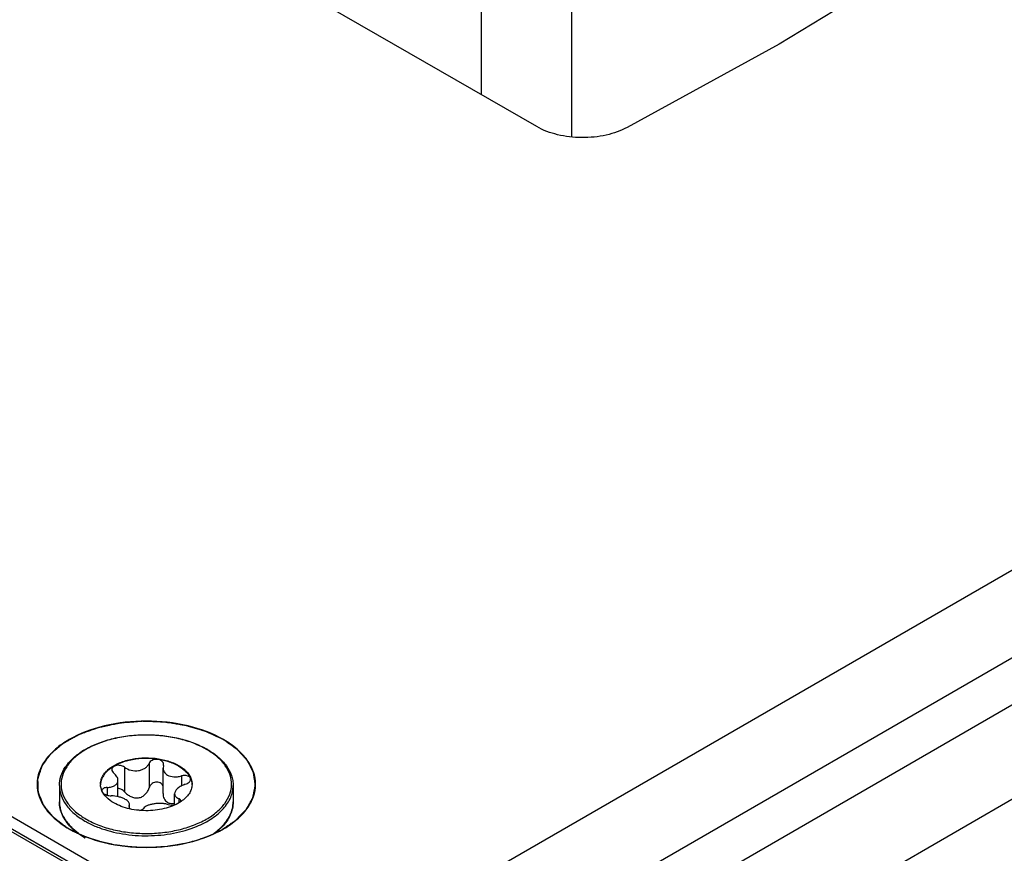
# Model space of a CAD drawing. Header units: inches. Extents: x 0 to 34, y 0 to 22.
# Tile 41 of 179: x 3.433 to 4.328, y 16.098 to 16.856. Entities that reach past the tile are written whole.
import ezdxf

# ---------------------------------------------------------------- set-up
doc = ezdxf.new("R2010")
doc.units = ezdxf.units.IN
doc.header["$LTSCALE"] = 1.87
doc.header["$MEASUREMENT"] = 0
doc.layers.get('0').update_dxf_attribs({"linetype": 'CONTINUOUS'})
doc.layers.add('02___PRT_ALL_AXES', color=7, linetype='CONTINUOUS')
doc.layers.add('COSMETIC', color=7, linetype='CONTINUOUS')

msp = doc.modelspace()

# ---------------------------------------------------------------- linework, layer by layer
at = {"color": 7, "linetype": 'CONTINUOUS'}
for p, q in [((3.8529, 16.78798), (3.8529, 17.08006)), ((3.9353, 16.74968), (3.9353, 17.08106)), ((1.85591, 17.02426), (3.49227, 16.07945)), ((1.85991, 17.02466), (3.49473, 16.08074)), ((3.52826, 16.17649), (3.52826, 16.15411)), ((3.5506, 16.17995), (3.5506, 16.15757)), ((3.56372, 16.17792), (3.56335, 16.17568)), ((3.56335, 16.15244), (3.56335, 16.17568)), ((3.56372, 16.17792), (3.5639, 16.17904)), ((3.52237, 16.14968), (3.52237, 16.16446)), ((3.58007, 16.16848), (3.58007, 16.1594)), ((3.51267, 16.15805), (3.51267, 16.15099)), ((3.57389, 16.14219), (3.57389, 16.15228)), ((3.5776, 16.14801), (3.5776, 16.14409)), ((3.57921, 16.14502), (3.57945, 16.14592)), ((3.53254, 16.14103), (3.53236, 16.14034)), ((3.53254, 16.14103), (3.53291, 16.14242)), ((3.53254, 16.14103), (3.53254, 16.13976)), ((3.53291, 16.13918), (3.53291, 16.14242)), ((3.48122, 16.1207), (3.48636, 16.11652))]:
    msp.add_line(p, q, dxfattribs=at)
at = {"color": 3, "linetype": 'CONTINUOUS'}
for p, q in [((1.88387, 17.02196), (3.68646, 15.98117)), ((3.90321, 16.75893), (3.58576, 16.94223)), ((4.25496, 16.91383), (4.12375, 16.834)), ((3.68646, 15.98117), (5.18746, 16.84782)), ((4.12375, 16.834), (3.98562, 16.75831)), ((3.70672, 15.91303), (5.20771, 16.77968)), ((3.60022, 15.80867), (5.21806, 16.7428)), ((3.63734, 15.74437), (5.25518, 16.6785))]:
    msp.add_line(p, q, dxfattribs=at)
at = {"color": 7, "linetype": 'CONTINUOUS'}
for centre, radius, start, end in [((3.52757, 16.13192), 0.07011, 121.2358, 122.87643), ((3.52875, 16.13122), 0.07088, 120.11061, 121.86857), ((3.56666, 16.12978), 0.07254, 59.52563, 59.99895), ((3.56625, 16.12786), 0.07485, 59.99898, 60.46389), ((3.5204, 16.16096), 0.0139, 180.00434, 182.46404), ((3.50983, 16.15512), 0.00201, 178.53931, 179.99593), ((3.57588, 16.16096), 0.01389, 357.5183, 0.00342), ((3.49721, 16.14524), 0.0281, 193.92752, 195.55209), ((3.51419, 16.15575), 0.04841, 224.41047, 224.76894), ((3.51482, 16.15723), 0.04963, 224.95506, 227.39619), ((3.58079, 16.15792), 0.05058, 312.06022, 315.04315), ((3.5295, 16.17596), 0.07383, 239.49806, 239.99897)]:
    msp.add_arc(centre, radius, start, end, dxfattribs=at)
at = {"color": 3, "linetype": 'CONTINUOUS'}
for points, knots in [([(3.98562, 16.75831), (3.97966, 16.75505), (3.96597, 16.75032), (3.94421, 16.74815), (3.92255, 16.75063), (3.90903, 16.75557), (3.90321, 16.75893)], [0, 0, 0, 0, 0.238844, 0.501629, 0.76353, 1, 1, 1, 1]), ([(3.6184, 16.20153), (3.60842, 16.20729), (3.58522, 16.2157), (3.54813, 16.21973), (3.51103, 16.21569), (3.48304, 16.20557), (3.46559, 16.19357), (3.45613, 16.18363), (3.45015, 16.17263), (3.44808, 16.16096), (3.45015, 16.14929), (3.45613, 16.13829), (3.46559, 16.12835), (3.4735, 16.1229), (3.47786, 16.12039)], [0, 0, 0, 0, 0.138255, 0.291392, 0.444536, 0.582782, 0.643236, 0.697318, 0.745962, 0.791392, 0.836824, 0.88546, 0.939558, 1, 1, 1, 1]), ([(3.61839, 16.12038), (3.62275, 16.1229), (3.63067, 16.12835), (3.64012, 16.13828), (3.64611, 16.14929), (3.64818, 16.16096), (3.64611, 16.17262), (3.64013, 16.18363), (3.63067, 16.19356), (3.62276, 16.19901), (3.6184, 16.20153)], [0, 0, 0, 0, 0.144902, 0.274532, 0.391127, 0.500014, 0.608905, 0.725473, 0.855134, 1, 1, 1, 1]), ([(3.47786, 16.12039), (3.48784, 16.11463), (3.51103, 16.10622), (3.54813, 16.10219), (3.58522, 16.10622), (3.60842, 16.11462), (3.61839, 16.12038)], [0, 0, 0, 0, 0.237229, 0.499996, 0.762777, 1, 1, 1, 1])]:
    msp.add_open_spline(points, degree=3, knots=knots, dxfattribs=at)
at = {"color": 7, "linetype": 'CONTINUOUS'}
for points, knots in [([(3.49122, 16.19187), (3.49498, 16.19415), (3.50325, 16.19819), (3.51677, 16.20252), (3.53147, 16.20525), (3.5468, 16.20627), (3.56217, 16.20555), (3.57702, 16.20311), (3.59079, 16.19905), (3.59926, 16.19518), (3.60315, 16.19298)], [0, 0, 0, 0, 0.113449, 0.235941, 0.365102, 0.497907, 0.631006, 0.761025, 0.884854, 1, 1, 1, 1]), ([(3.60294, 16.1926), (3.59918, 16.19477), (3.59097, 16.1986), (3.57759, 16.20266), (3.5631, 16.20516), (3.54805, 16.206), (3.533, 16.20514), (3.51852, 16.20262), (3.50515, 16.19854), (3.49694, 16.1947), (3.49319, 16.19253)], [0, 0, 0, 0, 0.11413, 0.237294, 0.366956, 0.500012, 0.633076, 0.762749, 0.885903, 1, 1, 1, 1]), ([(3.46914, 16.15975), (3.46914, 16.16263), (3.47011, 16.16859), (3.47428, 16.17695), (3.48089, 16.18457), (3.48645, 16.18882), (3.48952, 16.1908)], [0, 0, 0, 0, 0.223819, 0.459661, 0.716732, 1, 1, 1, 1]), ([(3.49133, 16.19141), (3.48813, 16.18942), (3.48235, 16.18515), (3.47555, 16.17744), (3.47137, 16.16898), (3.47013, 16.16008), (3.47196, 16.15124), (3.47668, 16.14291), (3.48395, 16.13538), (3.49, 16.13123), (3.49332, 16.12931)], [0, 0, 0, 0, 0.142908, 0.270984, 0.386813, 0.495874, 0.605679, 0.723495, 0.854254, 1, 1, 1, 1]), ([(3.49332, 16.12931), (3.49706, 16.12715), (3.50523, 16.12334), (3.51854, 16.11929), (3.53295, 16.11678), (3.54793, 16.11592), (3.56292, 16.11674), (3.57736, 16.1192), (3.59071, 16.12323), (3.60249, 16.12866), (3.61228, 16.13533), (3.6197, 16.14304), (3.62444, 16.15157), (3.62616, 16.16063), (3.62467, 16.16971), (3.62013, 16.17829), (3.6129, 16.18606), (3.60681, 16.19033), (3.60345, 16.1923)], [0, 0, 0, 0, 0.066549, 0.138348, 0.213935, 0.291519, 0.369143, 0.444841, 0.516801, 0.583541, 0.644104, 0.698309, 0.747051, 0.792496, 0.837812, 0.886209, 0.939945, 1, 1, 1, 1]), ([(3.60368, 16.19268), (3.60717, 16.19066), (3.61352, 16.18628), (3.62113, 16.17826), (3.62524, 16.17066), (3.62685, 16.16442), (3.62712, 16.1613), (3.62712, 16.15975)], [0, 0, 0, 0, 0.28628, 0.544217, 0.778542, 0.890158, 1, 1, 1, 1]), ([(3.5065, 16.16096), (3.5065, 16.16214), (3.50681, 16.16457), (3.50821, 16.16808), (3.51047, 16.17141), (3.51472, 16.17568), (3.52198, 16.1801), (3.53241, 16.18358), (3.54411, 16.18522), (3.55614, 16.18489), (3.56751, 16.18261), (3.57449, 16.17974), (3.57757, 16.17796)], [0, 0, 0, 0, 0.042862, 0.087493, 0.135329, 0.187294, 0.30456, 0.43823, 0.582575, 0.729729, 0.871319, 1, 1, 1, 1]), ([(3.57757, 16.17735), (3.57452, 16.17911), (3.56763, 16.18197), (3.55639, 16.18425), (3.54449, 16.18463), (3.53288, 16.18308), (3.52248, 16.17971), (3.51519, 16.17541), (3.51084, 16.17124), (3.50849, 16.16798), (3.50698, 16.16453), (3.50656, 16.16213), (3.50651, 16.16095)], [0, 0, 0, 0, 0.128163, 0.269121, 0.415736, 0.559844, 0.693722, 0.811637, 0.86401, 0.912225, 0.957112, 1, 1, 1, 1]), ([(3.5639, 16.17904), (3.5639, 16.17961), (3.56358, 16.18082), (3.56225, 16.18225), (3.56034, 16.18322), (3.55806, 16.18366), (3.55567, 16.18353), (3.55345, 16.18283), (3.55166, 16.18165), (3.55084, 16.18053), (3.5506, 16.17995)], [0, 0, 0, 0, 0.10112, 0.212092, 0.338575, 0.477847, 0.62183, 0.760946, 0.887713, 1, 1, 1, 1]), ([(3.52826, 16.17649), (3.52725, 16.17724), (3.52481, 16.17824), (3.5216, 16.17831), (3.51928, 16.1776), (3.51792, 16.17675), (3.51701, 16.1756), (3.51681, 16.17469), (3.51681, 16.17425)], [0, 0, 0, 0, 0.275206, 0.558246, 0.687648, 0.802874, 0.904766, 1, 1, 1, 1]), ([(3.51681, 16.17425), (3.51681, 16.17366), (3.51721, 16.17236), (3.51812, 16.17139), (3.51866, 16.17095)], [0, 0, 0, 0, 0.461213, 1, 1, 1, 1]), ([(3.52826, 16.17649), (3.53002, 16.17519), (3.53424, 16.17332), (3.53997, 16.173), (3.5443, 16.17413), (3.54708, 16.17559), (3.54926, 16.17753), (3.55026, 16.17913), (3.5506, 16.17995)], [0, 0, 0, 0, 0.25814, 0.528489, 0.659041, 0.781895, 0.89544, 1, 1, 1, 1]), ([(3.56335, 16.17568), (3.56335, 16.17506), (3.56352, 16.17381), (3.56432, 16.17205), (3.56561, 16.17051), (3.56672, 16.16971), (3.56733, 16.16935)], [0, 0, 0, 0, 0.237077, 0.477975, 0.73038, 1, 1, 1, 1]), ([(3.57757, 16.17796), (3.57896, 16.17715), (3.58154, 16.17545), (3.58486, 16.17246), (3.58739, 16.16922), (3.58855, 16.16684), (3.58896, 16.16565)], [0, 0, 0, 0, 0.281445, 0.540726, 0.779019, 1, 1, 1, 1]), ([(3.57757, 16.17735), (3.57891, 16.17658), (3.5814, 16.17494), (3.58553, 16.17129), (3.58786, 16.16793), (3.58877, 16.16557)], [0, 0, 0, 0, 0.280914, 0.540607, 1, 1, 1, 1]), ([(3.51267, 16.15805), (3.51397, 16.15808), (3.51587, 16.1583), (3.51819, 16.15905), (3.51964, 16.15979), (3.52083, 16.16072), (3.52172, 16.16184), (3.52225, 16.1631), (3.52237, 16.16401), (3.52237, 16.16446)], [0, 0, 0, 0, 0.303889, 0.440907, 0.566879, 0.682628, 0.790649, 0.894905, 1, 1, 1, 1]), ([(3.52237, 16.16446), (3.52237, 16.16562), (3.52176, 16.16746), (3.52024, 16.16952), (3.51922, 16.17049), (3.51866, 16.17095)], [0, 0, 0, 0, 0.454627, 0.715995, 1, 1, 1, 1]), ([(3.56733, 16.16935), (3.5691, 16.16833), (3.57235, 16.16757), (3.57669, 16.16772), (3.57896, 16.16816), (3.58007, 16.16848)], [0, 0, 0, 0, 0.472231, 0.733478, 1, 1, 1, 1]), ([(3.58843, 16.16549), (3.58843, 16.1658), (3.58831, 16.16644), (3.58776, 16.16729), (3.58691, 16.16798), (3.58537, 16.1687), (3.583, 16.16903), (3.58105, 16.16875), (3.58007, 16.16848)], [0, 0, 0, 0, 0.092465, 0.189263, 0.296801, 0.417872, 0.695787, 1, 1, 1, 1]), ([(3.58359, 16.16091), (3.58426, 16.16112), (3.5855, 16.16164), (3.58706, 16.16272), (3.58814, 16.16401), (3.58843, 16.16503), (3.58843, 16.16549)], [0, 0, 0, 0, 0.299009, 0.569921, 0.802329, 1, 1, 1, 1]), ([(3.58877, 16.16557), (3.58892, 16.1652), (3.58943, 16.1637), (3.5897, 16.16213), (3.58975, 16.16095)], [0, 0, 0, 0, 0.255176, 1, 1, 1, 1]), ([(3.58896, 16.16565), (3.58909, 16.16527), (3.58955, 16.16374), (3.58976, 16.16214), (3.58976, 16.16096)], [0, 0, 0, 0, 0.254496, 1, 1, 1, 1]), ([(3.46914, 16.15975), (3.46914, 16.15826), (3.4694, 16.15523), (3.47098, 16.14916), (3.47501, 16.14173), (3.48252, 16.13384), (3.48881, 16.12951), (3.49228, 16.1275)], [0, 0, 0, 0, 0.108198, 0.218425, 0.451449, 0.71048, 1, 1, 1, 1]), ([(3.50774, 16.15512), (3.50756, 16.15554), (3.50691, 16.15722), (3.50657, 16.15902), (3.50651, 16.16036)], [0, 0, 0, 0, 0.256486, 1, 1, 1, 1]), ([(3.51869, 16.14396), (3.51623, 16.14538), (3.51191, 16.14851), (3.50871, 16.15288), (3.50774, 16.15512)], [0, 0, 0, 0, 0.538237, 1, 1, 1, 1]), ([(3.51267, 16.15805), (3.51203, 16.15803), (3.51083, 16.1579), (3.50926, 16.15732), (3.50814, 16.15641), (3.50784, 16.15556), (3.50783, 16.15517)], [0, 0, 0, 0, 0.31576, 0.586572, 0.808464, 1, 1, 1, 1]), ([(3.52826, 16.15411), (3.52751, 16.15496), (3.5257, 16.1564), (3.52349, 16.15714), (3.52236, 16.15726)], [0, 0, 0, 0, 0.501408, 1, 1, 1, 1]), ([(3.52826, 16.15411), (3.52906, 16.15321), (3.53084, 16.15155), (3.53395, 16.14962), (3.53745, 16.14846), (3.54111, 16.14838), (3.54453, 16.14954), (3.54733, 16.15167), (3.5494, 16.15441), (3.55029, 16.1565), (3.5506, 16.15757)], [0, 0, 0, 0, 0.127589, 0.256911, 0.386203, 0.513804, 0.638942, 0.761628, 0.881925, 1, 1, 1, 1]), ([(3.5634, 16.15951), (3.56314, 16.16009), (3.56239, 16.16118), (3.56074, 16.16236), (3.55872, 16.16295), (3.55655, 16.1629), (3.55448, 16.16223), (3.5527, 16.16104), (3.55135, 16.15945), (3.55079, 16.15821), (3.5506, 16.15757)], [0, 0, 0, 0, 0.115299, 0.235533, 0.362212, 0.493441, 0.625276, 0.754297, 0.879052, 1, 1, 1, 1]), ([(3.58359, 16.16091), (3.58225, 16.16048), (3.57978, 16.15944), (3.57708, 16.15762), (3.57545, 16.15596), (3.57435, 16.15443), (3.57389, 16.15311), (3.57389, 16.15228)], [0, 0, 0, 0, 0.30836, 0.58605, 0.708368, 0.817806, 1, 1, 1, 1]), ([(3.58975, 16.16036), (3.58969, 16.15898), (3.58913, 16.15614), (3.58708, 16.15214), (3.58391, 16.14844), (3.58126, 16.14634), (3.57979, 16.14535)], [0, 0, 0, 0, 0.222129, 0.457853, 0.715692, 1, 1, 1, 1]), ([(3.59391, 16.12259), (3.59875, 16.12458), (3.60559, 16.12807), (3.6135, 16.13397), (3.61974, 16.13997), (3.62439, 16.14686), (3.62673, 16.15425), (3.62712, 16.15794), (3.62712, 16.15975)], [0, 0, 0, 0, 0.297808, 0.433794, 0.560879, 0.790368, 0.896607, 1, 1, 1, 1]), ([(3.50898, 16.15292), (3.5094, 16.15253), (3.51042, 16.15183), (3.5128, 16.15082), (3.51483, 16.15049), (3.51619, 16.15048)], [0, 0, 0, 0, 0.221394, 0.472262, 1, 1, 1, 1]), ([(3.52893, 16.14719), (3.52805, 16.14769), (3.52611, 16.1486), (3.5219, 16.14997), (3.51848, 16.15046), (3.51619, 16.15048)], [0, 0, 0, 0, 0.229654, 0.482043, 1, 1, 1, 1]), ([(3.53291, 16.14242), (3.53291, 16.14283), (3.5327, 16.14373), (3.53187, 16.14497), (3.53058, 16.14615), (3.52952, 16.14685), (3.52893, 16.14719)], [0, 0, 0, 0, 0.19148, 0.414865, 0.683615, 1, 1, 1, 1]), ([(3.56335, 16.15244), (3.56335, 16.15164), (3.5635, 16.15007), (3.56422, 16.14783), (3.56548, 16.14589), (3.56668, 16.14491), (3.56733, 16.14454)], [0, 0, 0, 0, 0.25839, 0.510102, 0.756055, 1, 1, 1, 1]), ([(3.57389, 16.15228), (3.57389, 16.15184), (3.57406, 16.15093), (3.57484, 16.14973), (3.57606, 16.14873), (3.57705, 16.14823), (3.5776, 16.14801)], [0, 0, 0, 0, 0.220069, 0.448317, 0.704912, 1, 1, 1, 1]), ([(3.57945, 16.14592), (3.57945, 16.14613), (3.57937, 16.14657), (3.57898, 16.14715), (3.57837, 16.14765), (3.57787, 16.14789), (3.5776, 16.14801)], [0, 0, 0, 0, 0.21236, 0.439704, 0.6997, 1, 1, 1, 1]), ([(3.47961, 16.12188), (3.47798, 16.12354), (3.47503, 16.12702), (3.47168, 16.13276), (3.46961, 16.13878), (3.46914, 16.14291), (3.46914, 16.14494)], [0, 0, 0, 0, 0.270066, 0.52365, 0.765065, 1, 1, 1, 1]), ([(3.46914, 16.14494), (3.46914, 16.1444), (3.46921, 16.14223), (3.46955, 16.14006), (3.46994, 16.13848)], [0, 0, 0, 0, 0.248676, 1, 1, 1, 1]), ([(3.47014, 16.13771), (3.47093, 16.13489), (3.47351, 16.12923), (3.47743, 16.12444), (3.4797, 16.12217)], [0, 0, 0, 0, 0.47692, 1, 1, 1, 1]), ([(3.57979, 16.14535), (3.57784, 16.14403), (3.57346, 16.14167), (3.56619, 16.13911), (3.55818, 16.13746), (3.54976, 16.13677), (3.54126, 16.13708), (3.53305, 16.13837), (3.52547, 16.14059), (3.52081, 16.14274), (3.51869, 16.14396)], [0, 0, 0, 0, 0.111045, 0.232352, 0.361391, 0.494857, 0.629047, 0.760197, 0.884801, 1, 1, 1, 1]), ([(3.53236, 16.14034), (3.53236, 16.14), (3.53268, 16.13922), (3.53331, 16.13872), (3.53369, 16.13847)], [0, 0, 0, 0, 0.433067, 1, 1, 1, 1]), ([(3.5419, 16.13721), (3.54271, 16.13735), (3.54407, 16.13771), (3.54532, 16.13852), (3.54566, 16.13901)], [0, 0, 0, 0, 0.580341, 1, 1, 1, 1]), ([(3.568, 16.14246), (3.5671, 16.14278), (3.56512, 16.14326), (3.56196, 16.14358), (3.55858, 16.14354), (3.55521, 16.14319), (3.55205, 16.14255), (3.5493, 16.14165), (3.54713, 16.14053), (3.54602, 16.13954), (3.54566, 16.13901)], [0, 0, 0, 0, 0.121421, 0.258147, 0.404004, 0.550989, 0.690324, 0.814252, 0.917772, 1, 1, 1, 1]), ([(3.56733, 16.14454), (3.56826, 16.144), (3.57048, 16.14334), (3.57275, 16.14351), (3.57389, 16.14372)], [0, 0, 0, 0, 0.482323, 1, 1, 1, 1]), ([(3.568, 16.14246), (3.5689, 16.14214), (3.57096, 16.14184), (3.57302, 16.142), (3.5741, 16.1422)], [0, 0, 0, 0, 0.467109, 1, 1, 1, 1]), ([(3.61657, 16.12218), (3.61823, 16.12384), (3.62119, 16.12728), (3.62458, 16.13296), (3.62665, 16.13888), (3.62712, 16.14295), (3.62712, 16.14494)], [0, 0, 0, 0, 0.272985, 0.527266, 0.767449, 1, 1, 1, 1]), ([(3.62712, 16.14494), (3.62712, 16.14293), (3.62666, 16.13882), (3.62462, 16.13285), (3.62131, 16.12714), (3.61841, 16.12369), (3.6168, 16.12203)], [0, 0, 0, 0, 0.235123, 0.476635, 0.730167, 1, 1, 1, 1]), ([(3.48496, 16.11713), (3.48449, 16.11749), (3.48271, 16.11892), (3.48102, 16.12045), (3.47982, 16.12166)], [0, 0, 0, 0, 0.256007, 1, 1, 1, 1]), ([(3.49228, 16.1275), (3.49327, 16.12693), (3.49742, 16.12466), (3.50177, 16.12276), (3.50513, 16.1215)], [0, 0, 0, 0, 0.241273, 1, 1, 1, 1]), ([(3.50513, 16.1215), (3.51203, 16.11891), (3.52683, 16.11515), (3.54978, 16.1135), (3.5726, 16.1157), (3.58718, 16.11982), (3.59391, 16.12259)], [0, 0, 0, 0, 0.244042, 0.501975, 0.758888, 1, 1, 1, 1]), ([(3.60825, 16.11536), (3.60882, 16.11575), (3.61105, 16.11731), (3.61317, 16.11902), (3.61467, 16.12037)], [0, 0, 0, 0, 0.257243, 1, 1, 1, 1]), ([(3.6168, 16.12203), (3.61624, 16.12146), (3.61389, 16.11915), (3.61132, 16.11707), (3.60929, 16.11562)], [0, 0, 0, 0, 0.241767, 1, 1, 1, 1]), ([(3.49203, 16.11234), (3.4914, 16.11271), (3.48897, 16.1142), (3.48662, 16.11583), (3.48496, 16.11713)], [0, 0, 0, 0, 0.256481, 1, 1, 1, 1])]:
    msp.add_open_spline(points, degree=3, knots=knots, dxfattribs=at)
at = {"layer": '02___PRT_ALL_AXES', "color": 7, "linetype": 'CONTINUOUS'}
for p, q in [((3.46914, 16.15975), (3.46914, 16.14494)), ((3.62712, 16.15975), (3.62712, 16.14494))]:
    msp.add_line(p, q, dxfattribs=at)
at = {"layer": 'COSMETIC', "color": 7, "linetype": 'CONTINUOUS'}
for p, q in [((3.4751, 16.12218), (3.47798, 16.12045)), ((3.47798, 16.12045), (3.47913, 16.1198)), ((3.47913, 16.1198), (3.48097, 16.11879)), ((3.61466, 16.11846), (3.6168, 16.11961)), ((3.49543, 16.11242), (3.49763, 16.11165)), ((3.49763, 16.11165), (3.49811, 16.11149)), ((3.49811, 16.11149), (3.50393, 16.10967)), ((3.59317, 16.10992), (3.59683, 16.11105)), ((3.60807, 16.11531), (3.61304, 16.11764)), ((3.61304, 16.11764), (3.61466, 16.11846)), ((3.50393, 16.10967), (3.50495, 16.10938)), ((3.51648, 16.10667), (3.51715, 16.10654)), ((3.51715, 16.10654), (3.52004, 16.10602)), ((3.54069, 16.10383), (3.54373, 16.10373)), ((3.56444, 16.10445), (3.56761, 16.10479)), ((3.58174, 16.10706), (3.58736, 16.10834)), ((3.58736, 16.10834), (3.58943, 16.10887)), ((3.58943, 16.10887), (3.59027, 16.1091)), ((3.59027, 16.1091), (3.59317, 16.10992))]:
    msp.add_line(p, q, dxfattribs=at)
for points, knots in [([(3.61828, 16.20146), (3.61705, 16.20204), (3.61519, 16.20291), (3.61272, 16.20407), (3.61086, 16.20495), (3.60901, 16.20582), (3.60746, 16.20654), (3.60623, 16.20712), (3.6053, 16.20756), (3.60453, 16.20792), (3.60391, 16.20821), (3.60352, 16.20839), (3.60321, 16.20854), (3.60298, 16.20864), (3.60279, 16.20873), (3.60263, 16.20881), (3.60253, 16.20885), (3.60246, 16.20889), (3.60237, 16.20892), (3.60222, 16.20896), (3.60191, 16.20905), (3.60146, 16.20919), (3.60093, 16.20934), (3.60022, 16.20956), (3.59934, 16.20982), (3.59828, 16.21014), (3.59686, 16.21056), (3.59509, 16.21109), (3.59297, 16.21172), (3.5912, 16.21225), (3.58978, 16.21267), (3.58872, 16.21298), (3.58766, 16.2133), (3.58677, 16.21356), (3.58606, 16.21378), (3.58562, 16.21391), (3.58527, 16.21401), (3.585, 16.21409), (3.58478, 16.21416), (3.5846, 16.21421), (3.58449, 16.21424), (3.5844, 16.21427), (3.58434, 16.21429), (3.58427, 16.2143), (3.58417, 16.21432), (3.58405, 16.21434), (3.58376, 16.21438), (3.58333, 16.21445), (3.58276, 16.21454), (3.58199, 16.21467), (3.58103, 16.21482), (3.57988, 16.21501), (3.57873, 16.21519), (3.57719, 16.21544), (3.57527, 16.21574), (3.57297, 16.21611), (3.57066, 16.21648), (3.56874, 16.21679), (3.5674, 16.217), (3.56663, 16.21713), (3.56606, 16.21722), (3.56558, 16.2173), (3.56519, 16.21736), (3.56491, 16.2174), (3.56467, 16.21744), (3.56447, 16.21745), (3.56427, 16.21746), (3.56402, 16.21746), (3.56342, 16.21749), (3.56253, 16.21752), (3.56134, 16.21756), (3.56014, 16.21761), (3.55855, 16.21767), (3.55657, 16.21774), (3.55418, 16.21783), (3.55219, 16.21791), (3.5506, 16.21797), (3.54941, 16.21801), (3.54822, 16.21805), (3.54722, 16.21809), (3.54643, 16.21812), (3.54583, 16.21814), (3.54533, 16.21816), (3.54494, 16.21818), (3.54469, 16.21819), (3.54451, 16.21819), (3.54442, 16.2182), (3.54432, 16.2182), (3.54419, 16.21819), (3.544, 16.21817), (3.54375, 16.21815), (3.54335, 16.21812), (3.54286, 16.21808), (3.54207, 16.21801), (3.54109, 16.21793), (3.53951, 16.2178), (3.53754, 16.21764), (3.53517, 16.21745), (3.5328, 16.21725), (3.53044, 16.21706), (3.52847, 16.2169), (3.52709, 16.21678), (3.5263, 16.21672), (3.52571, 16.21667), (3.52521, 16.21663), (3.52482, 16.2166), (3.52457, 16.21658), (3.52437, 16.21656), (3.52425, 16.21655), (3.52415, 16.21654), (3.52406, 16.21653), (3.52389, 16.21649), (3.52365, 16.21644), (3.52327, 16.21636), (3.5228, 16.21626), (3.52203, 16.2161), (3.52108, 16.2159), (3.51994, 16.21566), (3.51842, 16.21534), (3.51651, 16.21494), (3.51423, 16.21446), (3.51233, 16.21406), (3.5108, 16.21374), (3.50966, 16.2135), (3.50852, 16.21326), (3.50757, 16.21306), (3.50681, 16.2129), (3.50624, 16.21278), (3.50567, 16.21266), (3.50519, 16.21256), (3.50488, 16.2125), (3.50474, 16.21247), (3.50464, 16.21245), (3.50454, 16.21241), (3.50441, 16.21236), (3.50424, 16.2123), (3.50403, 16.21223), (3.50378, 16.21213), (3.50344, 16.21201), (3.50285, 16.2118), (3.502, 16.2115), (3.50065, 16.21101), (3.49896, 16.2104), (3.49693, 16.20967), (3.4949, 16.20894), (3.49287, 16.20821), (3.49118, 16.20761), (3.48999, 16.20718), (3.48932, 16.20694), (3.48881, 16.20676), (3.48839, 16.2066), (3.48805, 16.20648), (3.48779, 16.20639), (3.48758, 16.20632), (3.48741, 16.20625), (3.48731, 16.20622), (3.48724, 16.20618), (3.48717, 16.20614), (3.48704, 16.20607), (3.48686, 16.20597), (3.48664, 16.20585), (3.48636, 16.20569), (3.486, 16.20549), (3.48556, 16.20525), (3.48499, 16.20493), (3.48427, 16.20454), (3.4834, 16.20406), (3.48254, 16.20358), (3.48139, 16.20295), (3.47995, 16.20215), (3.47851, 16.20136), (3.47736, 16.20072), (3.47649, 16.20025), (3.47563, 16.19977), (3.47491, 16.19937), (3.47433, 16.19905), (3.4739, 16.19882), (3.47354, 16.19862), (3.47325, 16.19846), (3.47304, 16.19834), (3.47286, 16.19824), (3.47273, 16.19817), (3.47266, 16.19813), (3.47258, 16.19809), (3.47251, 16.19803), (3.4724, 16.19794), (3.47226, 16.19782), (3.47209, 16.19768), (3.47186, 16.19749), (3.47158, 16.19725), (3.47124, 16.19697), (3.47079, 16.19659), (3.47, 16.19592), (3.46887, 16.19498), (3.46752, 16.19384), (3.46617, 16.1927), (3.46481, 16.19156), (3.46369, 16.19062), (3.46278, 16.18986), (3.46222, 16.18938), (3.46182, 16.18905), (3.4616, 16.18886), (3.46143, 16.18872), (3.46129, 16.1886), (3.46117, 16.18851), (3.46109, 16.18844), (3.46102, 16.18838), (3.46098, 16.18832), (3.46094, 16.18827), (3.4609, 16.1882), (3.46078, 16.18804), (3.46061, 16.18781), (3.46038, 16.18749), (3.46015, 16.18717), (3.45984, 16.18675), (3.45945, 16.18621), (3.45899, 16.18558), (3.45853, 16.18494), (3.45792, 16.18409), (3.45715, 16.18303), (3.45638, 16.18197), (3.45576, 16.18112), (3.4553, 16.18049), (3.45484, 16.17985), (3.45438, 16.17921), (3.454, 16.17868), (3.45373, 16.17831), (3.45357, 16.1781), (3.45346, 16.17794), (3.45334, 16.17778), (3.45326, 16.17766), (3.4532, 16.17758), (3.45318, 16.17755), (3.45315, 16.17752), (3.45314, 16.17749), (3.45313, 16.17744), (3.4531, 16.17737), (3.45307, 16.17726), (3.45302, 16.17711), (3.45294, 16.17688), (3.45285, 16.1766), (3.45273, 16.17625), (3.45258, 16.17579), (3.45239, 16.17522), (3.45216, 16.17453), (3.45186, 16.17361), (3.45148, 16.17246), (3.45103, 16.17108), (3.45065, 16.16993), (3.45034, 16.16901), (3.45012, 16.16832), (3.44989, 16.16764), (3.4497, 16.16706), (3.44956, 16.16666), (3.44949, 16.16643), (3.44943, 16.16626), (3.44937, 16.16608), (3.44933, 16.16594), (3.44929, 16.16584), (3.44927, 16.16578), (3.44926, 16.16574), (3.44927, 16.1657), (3.44927, 16.16564), (3.44927, 16.16557), (3.44927, 16.16548), (3.44928, 16.16537), (3.44928, 16.16516), (3.44929, 16.16488), (3.44931, 16.16453), (3.44932, 16.16407), (3.44934, 16.1635), (3.44936, 16.16281), (3.44939, 16.16212), (3.44942, 16.1612), (3.44945, 16.16005), (3.44949, 16.1589), (3.44952, 16.15798), (3.44955, 16.15729), (3.44957, 16.1566), (3.44959, 16.15591), (3.44961, 16.15533), (3.44963, 16.15487), (3.44964, 16.15459), (3.44964, 16.15436), (3.44965, 16.15421), (3.44965, 16.15411), (3.44965, 16.15405), (3.44966, 16.15401), (3.44966, 16.15397), (3.44968, 16.15391), (3.44972, 16.15381), (3.44978, 16.15367), (3.44984, 16.15351), (3.44991, 16.15334), (3.45, 16.15311), (3.45011, 16.15283), (3.45024, 16.1525), (3.45038, 16.15216), (3.45064, 16.15149), (3.45104, 16.15048), (3.45158, 16.14913), (3.45211, 16.14779), (3.45256, 16.14667), (3.45291, 16.14577), (3.45318, 16.1451), (3.45345, 16.14443), (3.45367, 16.14386), (3.45385, 16.14342), (3.45396, 16.14314), (3.45405, 16.14291), (3.4541, 16.14277), (3.45415, 16.14266), (3.45417, 16.14259), (3.4542, 16.14253), (3.45421, 16.14249), (3.45425, 16.14245), (3.45429, 16.1424), (3.45434, 16.14234), (3.45442, 16.14223), (3.45453, 16.1421), (3.45465, 16.14194), (3.45482, 16.14173), (3.45503, 16.14147), (3.45528, 16.14116), (3.45553, 16.14085), (3.45586, 16.14043), (3.45627, 16.13991), (3.45677, 16.13928), (3.45744, 16.13844), (3.45827, 16.1374), (3.4591, 16.13635), (3.45977, 16.13552), (3.46027, 16.13489), (3.46077, 16.13426), (3.46127, 16.13364), (3.46168, 16.13311), (3.46202, 16.1327), (3.46227, 16.13238), (3.46248, 16.13212), (3.46261, 16.13195), (3.46267, 16.13187), (3.4627, 16.13184), (3.46272, 16.13181), (3.46273, 16.13179), (3.46276, 16.13178), (3.4628, 16.13174), (3.46287, 16.13169), (3.46299, 16.1316), (3.46314, 16.13148), (3.46332, 16.13134), (3.46357, 16.13115), (3.46387, 16.13092), (3.46423, 16.13063), (3.46459, 16.13035), (3.46508, 16.12998), (3.46568, 16.12951), (3.46665, 16.12876), (3.46785, 16.12782), (3.4693, 16.12669), (3.47075, 16.12556), (3.47268, 16.12406), (3.47413, 16.12293), (3.4751, 16.12218)], [0, 0, 0, 0, 0.015625, 0.023438, 0.03125, 0.039062, 0.046875, 0.050781, 0.054688, 0.058594, 0.060547, 0.0625, 0.063477, 0.064453, 0.06543, 0.065918, 0.066406, 0.06665, 0.066895, 0.067383, 0.068359, 0.070312, 0.072266, 0.074219, 0.078125, 0.082031, 0.085938, 0.09375, 0.101562, 0.109375, 0.113281, 0.117188, 0.121094, 0.125, 0.126953, 0.128906, 0.129883, 0.130859, 0.131836, 0.132324, 0.132812, 0.133057, 0.133301, 0.133545, 0.133789, 0.134277, 0.134766, 0.136719, 0.138672, 0.140625, 0.144531, 0.148438, 0.152344, 0.15625, 0.164062, 0.171875, 0.179688, 0.1875, 0.191406, 0.193359, 0.195312, 0.197266, 0.198242, 0.199219, 0.200195, 0.200684, 0.201172, 0.202148, 0.203125, 0.207031, 0.210938, 0.214844, 0.21875, 0.226562, 0.234375, 0.242188, 0.246094, 0.25, 0.253906, 0.257812, 0.259766, 0.261719, 0.263672, 0.264648, 0.265625, 0.266113, 0.266357, 0.266602, 0.26709, 0.267578, 0.268555, 0.269531, 0.271484, 0.273438, 0.277344, 0.28125, 0.289062, 0.296875, 0.304688, 0.3125, 0.320312, 0.324219, 0.326172, 0.328125, 0.330078, 0.331055, 0.332031, 0.33252, 0.333008, 0.333252, 0.333496, 0.333984, 0.334961, 0.335938, 0.337891, 0.339844, 0.34375, 0.347656, 0.351562, 0.359375, 0.367188, 0.375, 0.378906, 0.382812, 0.386719, 0.390625, 0.392578, 0.394531, 0.396484, 0.398438, 0.399414, 0.399658, 0.399902, 0.400391, 0.400879, 0.401367, 0.402344, 0.40332, 0.404297, 0.40625, 0.410156, 0.414062, 0.421875, 0.429688, 0.4375, 0.445312, 0.453125, 0.457031, 0.458984, 0.460938, 0.462891, 0.463867, 0.464844, 0.46582, 0.466309, 0.466797, 0.467041, 0.467285, 0.467773, 0.46875, 0.469727, 0.470703, 0.472656, 0.474609, 0.476562, 0.480469, 0.484375, 0.488281, 0.492188, 0.5, 0.507812, 0.511719, 0.515625, 0.519531, 0.523438, 0.525391, 0.527344, 0.529297, 0.530273, 0.53125, 0.532227, 0.532715, 0.532959, 0.533203, 0.533691, 0.53418, 0.535156, 0.536133, 0.537109, 0.539062, 0.541016, 0.542969, 0.546875, 0.554688, 0.5625, 0.570312, 0.578125, 0.585938, 0.589844, 0.59375, 0.595703, 0.59668, 0.597656, 0.598633, 0.599121, 0.599609, 0.600098, 0.600342, 0.600586, 0.601074, 0.601562, 0.603516, 0.605469, 0.607422, 0.609375, 0.613281, 0.617188, 0.621094, 0.625, 0.632812, 0.640625, 0.644531, 0.648438, 0.652344, 0.65625, 0.660156, 0.662109, 0.663086, 0.664062, 0.665039, 0.666016, 0.66626, 0.666504, 0.666626, 0.666748, 0.666992, 0.66748, 0.667969, 0.668945, 0.669922, 0.671875, 0.673828, 0.675781, 0.679688, 0.683594, 0.6875, 0.695312, 0.703125, 0.710938, 0.714844, 0.71875, 0.722656, 0.726562, 0.728516, 0.729492, 0.730469, 0.731445, 0.732422, 0.73291, 0.733154, 0.733398, 0.733643, 0.733887, 0.734375, 0.734863, 0.735352, 0.736328, 0.738281, 0.740234, 0.742188, 0.746094, 0.75, 0.753906, 0.757812, 0.765625, 0.773438, 0.777344, 0.78125, 0.785156, 0.789062, 0.792969, 0.794922, 0.796875, 0.797852, 0.798828, 0.799316, 0.799561, 0.799805, 0.800049, 0.800293, 0.800781, 0.801758, 0.802734, 0.803711, 0.804688, 0.806641, 0.808594, 0.810547, 0.8125, 0.820312, 0.828125, 0.835938, 0.84375, 0.847656, 0.851562, 0.855469, 0.859375, 0.861328, 0.863281, 0.864258, 0.865234, 0.865723, 0.866211, 0.866455, 0.866699, 0.866943, 0.867188, 0.867676, 0.868164, 0.869141, 0.870117, 0.871094, 0.873047, 0.875, 0.876953, 0.878906, 0.882812, 0.886719, 0.890625, 0.898438, 0.90625, 0.910156, 0.914062, 0.917969, 0.921875, 0.925781, 0.927734, 0.929688, 0.931641, 0.932617, 0.932861, 0.933105, 0.933228, 0.93335, 0.933472, 0.933594, 0.934082, 0.93457, 0.935547, 0.936523, 0.9375, 0.939453, 0.941406, 0.943359, 0.945312, 0.949219, 0.953125, 0.960938, 0.96875, 0.976562, 0.984375, 1, 1, 1, 1]), ([(3.6168, 16.11961), (3.61785, 16.12032), (3.61942, 16.12138), (3.62152, 16.1228), (3.6231, 16.12386), (3.62441, 16.12474), (3.62546, 16.12545), (3.62625, 16.12598), (3.62691, 16.12642), (3.62743, 16.12677), (3.62782, 16.12704), (3.62822, 16.12731), (3.62855, 16.12753), (3.62881, 16.1277), (3.62897, 16.12781), (3.6291, 16.1279), (3.6292, 16.12797), (3.62928, 16.12802), (3.62934, 16.12806), (3.62937, 16.12808), (3.6294, 16.1281), (3.62942, 16.12812), (3.62944, 16.12815), (3.62949, 16.12819), (3.62955, 16.12826), (3.62963, 16.12833), (3.62973, 16.12844), (3.62985, 16.12857), (3.63005, 16.12877), (3.6303, 16.12903), (3.63061, 16.12934), (3.63091, 16.12965), (3.63131, 16.13006), (3.63181, 16.13058), (3.63241, 16.1312), (3.63322, 16.13203), (3.63422, 16.13306), (3.63523, 16.1341), (3.63603, 16.13492), (3.63663, 16.13554), (3.63714, 16.13606), (3.63754, 16.13647), (3.63784, 16.13678), (3.63814, 16.13709), (3.63839, 16.13735), (3.63859, 16.13756), (3.63872, 16.13769), (3.63882, 16.13779), (3.63889, 16.13787), (3.63896, 16.13793), (3.639, 16.13798), (3.63902, 16.138), (3.63905, 16.13802), (3.63906, 16.13805), (3.63907, 16.13807), (3.6391, 16.13812), (3.63914, 16.13819), (3.63919, 16.13828), (3.63925, 16.13839), (3.63933, 16.13853), (3.63945, 16.13876), (3.63961, 16.13904), (3.6398, 16.13938), (3.63999, 16.13972), (3.64024, 16.14017), (3.64056, 16.14073), (3.64094, 16.14141), (3.64144, 16.14231), (3.64207, 16.14344), (3.6427, 16.14457), (3.64321, 16.14547), (3.64359, 16.14615), (3.6439, 16.14671), (3.64416, 16.14716), (3.64434, 16.1475), (3.64453, 16.14784), (3.64469, 16.14812), (3.64482, 16.14834), (3.6449, 16.14849), (3.64496, 16.1486), (3.64501, 16.14868), (3.64505, 16.14875), (3.64507, 16.1488), (3.64509, 16.14883), (3.6451, 16.14885), (3.64511, 16.14887), (3.64511, 16.1489), (3.64512, 16.14896), (3.64514, 16.14903), (3.64515, 16.14912), (3.64518, 16.14923), (3.64521, 16.14938), (3.64525, 16.14962), (3.64531, 16.14991), (3.64538, 16.15027), (3.64545, 16.15062), (3.64554, 16.15109), (3.64566, 16.15168), (3.6458, 16.15239), (3.64598, 16.15333), (3.64622, 16.15451), (3.64645, 16.15568), (3.64664, 16.15662), (3.64677, 16.15733), (3.64689, 16.15792), (3.64698, 16.15839), (3.64705, 16.15874), (3.64712, 16.1591), (3.64718, 16.15939), (3.64723, 16.15963), (3.64726, 16.15978), (3.64728, 16.15989), (3.6473, 16.15998), (3.64731, 16.16005), (3.64732, 16.16011), (3.64733, 16.16014), (3.64733, 16.16016), (3.64733, 16.16018), (3.64733, 16.16021), (3.64732, 16.16026), (3.64731, 16.16034), (3.64729, 16.16042), (3.64728, 16.16054), (3.64725, 16.16069), (3.64722, 16.16093), (3.64717, 16.16122), (3.64712, 16.16158), (3.64707, 16.16193), (3.647, 16.1624), (3.64691, 16.16299), (3.64681, 16.1637), (3.64667, 16.16465), (3.64649, 16.16583), (3.64632, 16.16701), (3.64618, 16.16795), (3.64607, 16.16866), (3.64598, 16.16925), (3.64591, 16.16972), (3.64586, 16.17008), (3.64581, 16.17043), (3.64576, 16.17073), (3.64573, 16.17096), (3.64571, 16.17111), (3.64569, 16.17123), (3.64568, 16.17132), (3.64566, 16.17139), (3.64566, 16.17144), (3.64565, 16.17147), (3.64565, 16.1715), (3.64564, 16.17152), (3.64562, 16.17155), (3.6456, 16.17159), (3.64556, 16.17167), (3.64552, 16.17175), (3.64546, 16.17186), (3.64539, 16.17201), (3.64527, 16.17223), (3.64513, 16.17252), (3.64496, 16.17286), (3.64478, 16.1732), (3.64455, 16.17366), (3.64427, 16.17423), (3.64392, 16.17491), (3.64346, 16.17582), (3.64288, 16.17696), (3.64231, 16.17809), (3.64185, 16.179), (3.6415, 16.17969), (3.64121, 16.18026), (3.64098, 16.18071), (3.64081, 16.18105), (3.64064, 16.18139), (3.64049, 16.18168), (3.64038, 16.1819), (3.64031, 16.18205), (3.64025, 16.18216), (3.6402, 16.18225), (3.64017, 16.18232), (3.64014, 16.18237), (3.64013, 16.1824), (3.64012, 16.18242), (3.6401, 16.18244), (3.64008, 16.18246), (3.64003, 16.18251), (3.63997, 16.18257), (3.6399, 16.18265), (3.63981, 16.18276), (3.63969, 16.18289), (3.6395, 16.1831), (3.63926, 16.18336), (3.63897, 16.18368), (3.63869, 16.18399), (3.6383, 16.18441), (3.63783, 16.18494), (3.63726, 16.18557), (3.63649, 16.1864), (3.63554, 16.18745), (3.63458, 16.1885), (3.63382, 16.18934), (3.63325, 16.18997), (3.63277, 16.1905), (3.63239, 16.19092), (3.6321, 16.19123), (3.63182, 16.19155), (3.63158, 16.19181), (3.63139, 16.19202), (3.63127, 16.19215), (3.63117, 16.19226), (3.6311, 16.19233), (3.63104, 16.1924), (3.631, 16.19245), (3.63097, 16.19247), (3.63096, 16.19249), (3.63093, 16.19251), (3.6309, 16.19253), (3.63084, 16.19257), (3.63076, 16.19263), (3.63066, 16.1927), (3.63053, 16.1928), (3.63036, 16.19291), (3.6301, 16.1931), (3.62977, 16.19333), (3.62937, 16.19361), (3.62898, 16.19389), (3.62845, 16.19427), (3.62779, 16.19473), (3.627, 16.1953), (3.62594, 16.19604), (3.62462, 16.19698), (3.62304, 16.1981), (3.62145, 16.19922), (3.61987, 16.20034), (3.61881, 16.20109), (3.61828, 16.20146)], [0, 0, 0, 0, 0.03125, 0.046875, 0.0625, 0.078125, 0.085938, 0.09375, 0.101562, 0.105469, 0.109375, 0.113281, 0.117188, 0.119141, 0.121094, 0.12207, 0.123047, 0.124023, 0.124512, 0.124756, 0.125, 0.125244, 0.125488, 0.125977, 0.126953, 0.12793, 0.128906, 0.130859, 0.132812, 0.136719, 0.140625, 0.144531, 0.148438, 0.15625, 0.164062, 0.171875, 0.1875, 0.203125, 0.210938, 0.21875, 0.226562, 0.230469, 0.234375, 0.238281, 0.242188, 0.244141, 0.246094, 0.24707, 0.248047, 0.249023, 0.249512, 0.249756, 0.25, 0.250244, 0.250488, 0.250977, 0.251953, 0.25293, 0.253906, 0.255859, 0.257812, 0.261719, 0.265625, 0.269531, 0.273438, 0.28125, 0.289062, 0.296875, 0.3125, 0.328125, 0.335938, 0.34375, 0.351562, 0.355469, 0.359375, 0.363281, 0.367188, 0.369141, 0.371094, 0.37207, 0.373047, 0.374023, 0.374512, 0.374756, 0.375, 0.375244, 0.375488, 0.375977, 0.376953, 0.37793, 0.378906, 0.380859, 0.382812, 0.386719, 0.390625, 0.394531, 0.398438, 0.40625, 0.414062, 0.421875, 0.4375, 0.453125, 0.460938, 0.46875, 0.476562, 0.480469, 0.484375, 0.488281, 0.492188, 0.494141, 0.496094, 0.49707, 0.498047, 0.499023, 0.499512, 0.499756, 0.5, 0.500244, 0.500488, 0.500977, 0.501953, 0.50293, 0.503906, 0.505859, 0.507812, 0.511719, 0.515625, 0.519531, 0.523438, 0.53125, 0.539062, 0.546875, 0.5625, 0.578125, 0.585938, 0.59375, 0.601562, 0.605469, 0.609375, 0.613281, 0.617188, 0.619141, 0.621094, 0.62207, 0.623047, 0.624023, 0.624512, 0.624756, 0.625, 0.625244, 0.625488, 0.625977, 0.626953, 0.62793, 0.628906, 0.630859, 0.632812, 0.636719, 0.640625, 0.644531, 0.648438, 0.65625, 0.664062, 0.671875, 0.6875, 0.703125, 0.710938, 0.71875, 0.726562, 0.730469, 0.734375, 0.738281, 0.742188, 0.744141, 0.746094, 0.74707, 0.748047, 0.749023, 0.749512, 0.749756, 0.75, 0.750244, 0.750488, 0.750977, 0.751953, 0.75293, 0.753906, 0.755859, 0.757812, 0.761719, 0.765625, 0.769531, 0.773438, 0.78125, 0.789062, 0.796875, 0.8125, 0.828125, 0.835938, 0.84375, 0.851562, 0.855469, 0.859375, 0.863281, 0.867188, 0.869141, 0.871094, 0.87207, 0.873047, 0.874023, 0.874512, 0.874756, 0.875, 0.875244, 0.875488, 0.875977, 0.876953, 0.87793, 0.878906, 0.880859, 0.882812, 0.886719, 0.890625, 0.894531, 0.898438, 0.90625, 0.914062, 0.921875, 0.9375, 0.953125, 0.96875, 0.984375, 1, 1, 1, 1]), ([(3.48097, 16.11879), (3.48123, 16.11866), (3.48162, 16.11846), (3.48214, 16.11819), (3.48246, 16.11802), (3.48272, 16.11789), (3.48288, 16.11781), (3.48299, 16.11775), (3.48306, 16.11772), (3.48313, 16.11768), (3.48323, 16.11763), (3.48345, 16.11753), (3.48379, 16.11736), (3.48423, 16.11715), (3.48468, 16.11693), (3.48505, 16.11675), (3.48535, 16.1166), (3.48565, 16.11646), (3.48619, 16.11622), (3.4868, 16.11594), (3.48733, 16.11569), (3.48764, 16.11556), (3.48787, 16.11545), (3.48811, 16.11535), (3.48842, 16.11522), (3.48881, 16.11505), (3.48928, 16.11485), (3.48967, 16.11468), (3.48998, 16.11455), (3.49018, 16.11446), (3.49032, 16.1144), (3.49039, 16.11437), (3.49046, 16.11434), (3.49055, 16.11431), (3.49077, 16.11422), (3.49109, 16.11409), (3.49151, 16.11392), (3.49187, 16.11378), (3.49215, 16.11367), (3.49233, 16.1136), (3.49247, 16.11354), (3.49256, 16.1135), (3.49262, 16.11348), (3.49266, 16.11346), (3.49271, 16.11345), (3.49276, 16.11343), (3.49289, 16.11338), (3.49308, 16.1133), (3.49334, 16.11321), (3.49361, 16.11311), (3.49395, 16.11298), (3.49456, 16.11275), (3.49508, 16.11255), (3.49543, 16.11242)], [0, 0, 0, 0, 0.0625, 0.09375, 0.125, 0.140625, 0.15625, 0.164062, 0.167969, 0.171875, 0.179688, 0.1875, 0.21875, 0.25, 0.28125, 0.3125, 0.328125, 0.34375, 0.375, 0.4375, 0.46875, 0.484375, 0.5, 0.515625, 0.53125, 0.5625, 0.59375, 0.625, 0.640625, 0.65625, 0.664062, 0.667969, 0.671875, 0.679688, 0.6875, 0.71875, 0.75, 0.78125, 0.796875, 0.8125, 0.820312, 0.828125, 0.832031, 0.833984, 0.835938, 0.839844, 0.84375, 0.859375, 0.875, 0.890625, 0.90625, 0.9375, 1, 1, 1, 1]), ([(3.59683, 16.11105), (3.59728, 16.1112), (3.59784, 16.11139), (3.59852, 16.11161), (3.59886, 16.11173), (3.59919, 16.11185), (3.59952, 16.11196), (3.59985, 16.11208), (3.6001, 16.11217), (3.60027, 16.11222), (3.60034, 16.11225), (3.6004, 16.11227), (3.60046, 16.11229), (3.60057, 16.11233), (3.60073, 16.11239), (3.60099, 16.11248), (3.6013, 16.1126), (3.60162, 16.11272), (3.60188, 16.11281), (3.60207, 16.11288), (3.60223, 16.11294), (3.60234, 16.11298), (3.60241, 16.11301), (3.60246, 16.11302), (3.60249, 16.11304), (3.60255, 16.11306), (3.60264, 16.1131), (3.60278, 16.11315), (3.60294, 16.11321), (3.60316, 16.1133), (3.60343, 16.1134), (3.6037, 16.1135), (3.60391, 16.11359), (3.60405, 16.11364), (3.60414, 16.11368), (3.6042, 16.1137), (3.60426, 16.11372), (3.60434, 16.11375), (3.60452, 16.11383), (3.6048, 16.11394), (3.60517, 16.11409), (3.60555, 16.11425), (3.60585, 16.11437), (3.6061, 16.11447), (3.60634, 16.11457), (3.60676, 16.11475), (3.60736, 16.11501), (3.60783, 16.11521), (3.60807, 16.11531)], [0, 0, 0, 0, 0.125, 0.15625, 0.1875, 0.21875, 0.25, 0.28125, 0.3125, 0.320312, 0.328125, 0.332031, 0.335938, 0.34375, 0.359375, 0.375, 0.40625, 0.4375, 0.453125, 0.46875, 0.484375, 0.492188, 0.496094, 0.5, 0.503906, 0.507812, 0.515625, 0.53125, 0.546875, 0.5625, 0.59375, 0.625, 0.640625, 0.65625, 0.664062, 0.667969, 0.671875, 0.679688, 0.6875, 0.71875, 0.75, 0.78125, 0.8125, 0.828125, 0.84375, 0.875, 0.9375, 1, 1, 1, 1]), ([(3.50495, 16.10938), (3.50542, 16.10926), (3.50612, 16.10906), (3.50707, 16.10881), (3.50778, 16.10863), (3.50849, 16.10844), (3.50921, 16.10827), (3.50993, 16.1081), (3.51064, 16.10792), (3.51137, 16.10776), (3.51209, 16.10759), (3.51282, 16.10742), (3.51355, 16.10727), (3.51428, 16.10711), (3.51526, 16.10691), (3.51599, 16.10676), (3.51648, 16.10667)], [0, 0, 0, 0, 0.125, 0.1875, 0.25, 0.3125, 0.375, 0.4375, 0.5, 0.5625, 0.625, 0.6875, 0.75, 0.8125, 0.875, 1, 1, 1, 1]), ([(3.52004, 16.10602), (3.52046, 16.10595), (3.5213, 16.10582), (3.52234, 16.10565), (3.52307, 16.10553), (3.52349, 16.10547), (3.52412, 16.10538), (3.52507, 16.10525), (3.52601, 16.10512), (3.52665, 16.10503), (3.52707, 16.10498), (3.52781, 16.1049), (3.52866, 16.1048), (3.5294, 16.10471), (3.52983, 16.10466), (3.53014, 16.10462), (3.53047, 16.10459), (3.53089, 16.10455), (3.53164, 16.10448), (3.53249, 16.1044), (3.53324, 16.10432), (3.53367, 16.10429), (3.5341, 16.10425), (3.53463, 16.10421), (3.53528, 16.10417), (3.53592, 16.10412), (3.53641, 16.10408), (3.53673, 16.10406), (3.53686, 16.10405), (3.53697, 16.10404), (3.53708, 16.10403), (3.53728, 16.10402), (3.53757, 16.104), (3.53803, 16.10398), (3.53861, 16.10395), (3.53953, 16.1039), (3.54023, 16.10386), (3.54069, 16.10383)], [0, 0, 0, 0, 0.0625, 0.125, 0.15625, 0.171875, 0.1875, 0.25, 0.3125, 0.328125, 0.34375, 0.375, 0.4375, 0.46875, 0.484375, 0.5, 0.515625, 0.53125, 0.5625, 0.625, 0.65625, 0.671875, 0.6875, 0.71875, 0.75, 0.78125, 0.8125, 0.820312, 0.828125, 0.832031, 0.835938, 0.84375, 0.859375, 0.875, 0.90625, 0.9375, 1, 1, 1, 1]), ([(3.54373, 16.10373), (3.54417, 16.10372), (3.54503, 16.10371), (3.54611, 16.10369), (3.54687, 16.10368), (3.5473, 16.10368), (3.54795, 16.10368), (3.54893, 16.10368), (3.5499, 16.10369), (3.55055, 16.10369), (3.55098, 16.1037), (3.55174, 16.10372), (3.5526, 16.10374), (3.55336, 16.10376), (3.55379, 16.10377), (3.55412, 16.10378), (3.55444, 16.10379), (3.55487, 16.10381), (3.55563, 16.10385), (3.55649, 16.10389), (3.55725, 16.10392), (3.55768, 16.10394), (3.55832, 16.10398), (3.55929, 16.10404), (3.56026, 16.10411), (3.5609, 16.10415), (3.56133, 16.10419), (3.56208, 16.10425), (3.56315, 16.10434), (3.56401, 16.10442), (3.56444, 16.10445)], [0, 0, 0, 0, 0.0625, 0.125, 0.15625, 0.171875, 0.1875, 0.25, 0.3125, 0.328125, 0.34375, 0.375, 0.4375, 0.46875, 0.484375, 0.5, 0.515625, 0.53125, 0.5625, 0.625, 0.65625, 0.671875, 0.6875, 0.75, 0.8125, 0.828125, 0.84375, 0.875, 0.9375, 1, 1, 1, 1]), ([(3.56761, 16.10479), (3.5682, 16.10486), (3.56894, 16.10495), (3.56983, 16.10506), (3.57042, 16.10514), (3.57116, 16.10524), (3.5719, 16.10534), (3.57249, 16.10543), (3.57307, 16.10552), (3.57366, 16.10561), (3.57424, 16.1057), (3.57468, 16.10576), (3.57512, 16.10584), (3.5757, 16.10593), (3.57628, 16.10603), (3.57687, 16.10613), (3.57744, 16.10623), (3.57802, 16.10634), (3.5786, 16.10645), (3.57896, 16.10651), (3.57925, 16.10656), (3.57947, 16.10661), (3.5797, 16.10665), (3.58015, 16.10674), (3.58083, 16.10688), (3.58143, 16.107), (3.58174, 16.10706)], [0, 0, 0, 0, 0.125, 0.15625, 0.1875, 0.25, 0.3125, 0.34375, 0.375, 0.4375, 0.46875, 0.5, 0.53125, 0.5625, 0.625, 0.65625, 0.6875, 0.75, 0.78125, 0.8125, 0.828125, 0.84375, 0.859375, 0.875, 0.9375, 1, 1, 1, 1])]:
    msp.add_open_spline(points, degree=3, knots=knots, dxfattribs=at)

doc.saveas('drawing.dxf')
